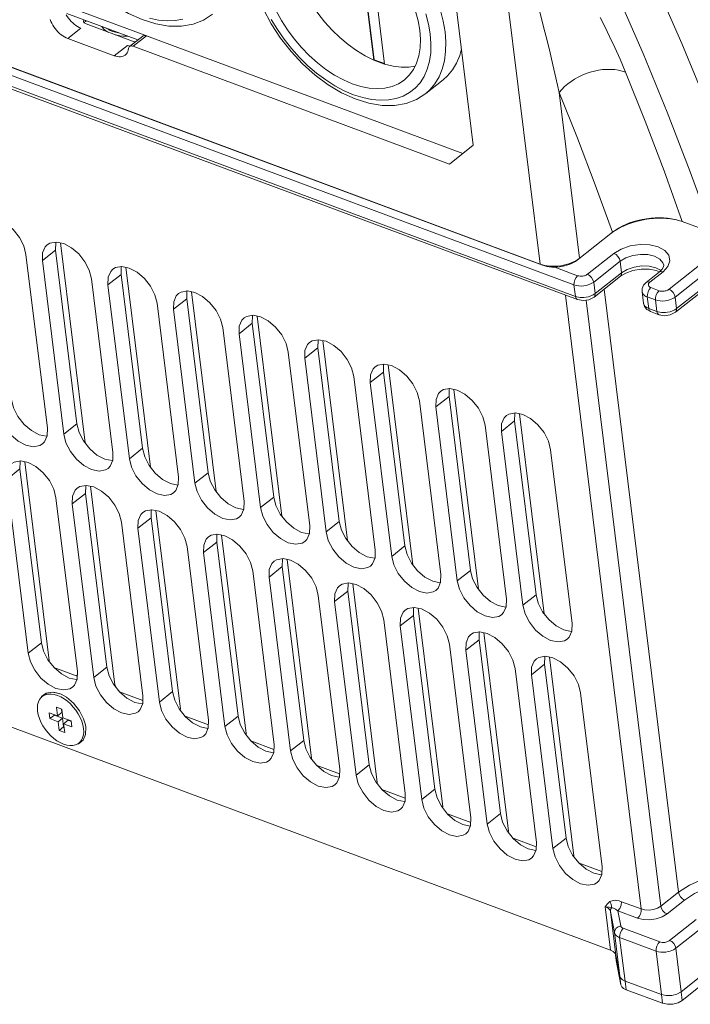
# Model space of a CAD drawing. Header units: millimetres. Extents: x -473 to 23648, y -382 to 1866.
# Tile 230 of 256: x 11405 to 11501, y 795 to 935. Entities that reach past the tile are written whole.
import ezdxf

# ---------------------------------------------------------------- set-up
doc = ezdxf.new("R2010")
doc.units = ezdxf.units.MM
doc.header["$LTSCALE"] = 80
doc.layers.get('0').update_dxf_attribs({"linetype": 'CONTINUOUS'})

msp = doc.modelspace()

# ---------------------------------------------------------------- linework, layer by layer
at = {"color": 0, "linetype": 'Continuous', "lineweight": 0}
for p, q in [((11741.551, 1087.562), (11498.416, 895.621)), ((11498.463, 893.481), (11741.598, 1085.423)), ((11498.619, 893.978), (11741.754, 1085.919)), ((11463.496, 968.074), (11469.778, 917.151)), ((11484.057, 897.342), (11308.842, 962.521)), ((11313.341, 962.022), (11479.254, 900.304)), ((11313.704, 961.858), (11479.616, 900.139)), ((11309.044, 960.878), (11484.26, 895.699)), ((11309.319, 960.433), (11484.535, 895.254)), ((11479.254, 900.304), (11472.65, 953.833)), ((11454.311, 940.075), (11455.65, 929.221)), ((11454.373, 940.124), (11455.712, 929.27)), ((11457.201, 928.644), (11455.862, 939.498)), ((11410.519, 937.449), (11423.699, 932.546)), ((11422.201, 932.075), (11412.119, 935.825)), ((11414.734, 934.853), (11414.751, 934.709)), ((11414.87, 934.802), (11414.751, 934.709)), ((11414.853, 934.339), (11421.443, 931.887)), ((11412.248, 932.283), (11414.118, 933.759)), ((11422.889, 932.618), (11421.019, 931.142)), ((11423.407, 932.655), (11421.537, 931.178)), ((11468.279, 915.963), (11423.407, 932.655)), ((11412.248, 932.283), (11418.838, 929.831)), ((11418.838, 929.831), (11420.708, 931.308)), ((11420.708, 931.308), (11420.942, 931.233)), ((11420.942, 931.233), (11421.093, 931.2)), ((11421.537, 931.178), (11466.408, 914.486)), ((11455.65, 929.221), (11455.712, 929.27)), ((11455.65, 929.221), (11457.201, 928.644)), ((11455.712, 929.27), (11457.191, 928.72)), ((11465.516, 926.435), (11463.022, 924.466)), ((11484.849, 901.119), (11481.947, 924.637)), ((11469.778, 917.151), (11466.408, 914.486)), ((11499.427, 906.325), (11503.691, 904.739)), ((11484.512, 900.853), (11489.517, 904.804)), ((11507.729, 904.774), (11497.54, 896.73)), ((11411.199, 903.302), (11414.697, 874.954)), ((11408.642, 900.805), (11410.512, 902.281)), ((11410.512, 902.281), (11413.552, 877.641)), ((11489.719, 901.812), (11485.978, 898.859)), ((11409.356, 877.03), (11406.316, 901.67)), ((11408.642, 900.805), (11411.681, 876.165)), ((11484.512, 900.853), (11484.508, 900.882)), ((11490.595, 900.702), (11486.855, 897.749)), ((11490.798, 899.059), (11490.595, 900.702)), ((11420.503, 899.841), (11424, 871.493)), ((11479.254, 900.304), (11479.57, 900.2)), ((11479.616, 900.139), (11479.61, 900.191)), ((11484.58, 898.655), (11481.322, 899.867)), ((11487.058, 896.106), (11490.798, 899.059)), ((11491.406, 899.027), (11490.642, 898.563)), ((11490.798, 899.059), (11491.6, 899.54)), ((11494.308, 897.703), (11496.178, 899.18)), ((11494.826, 897.74), (11496.696, 899.216)), ((11495.691, 899.774), (11496.424, 899.378)), ((11496.204, 899.205), (11495.716, 899.411)), ((11496.178, 899.18), (11496.563, 899.556)), ((11496.563, 899.556), (11496.752, 899.885)), ((11496.752, 899.885), (11496.783, 900.121)), ((11418.659, 873.569), (11415.619, 898.209)), ((11417.945, 897.344), (11419.815, 898.821)), ((11419.815, 898.821), (11422.855, 874.18)), ((11486.855, 897.749), (11487.058, 896.106)), ((11486.902, 895.61), (11490.642, 898.563)), ((11494.72, 897.639), (11494.826, 897.74)), ((11417.945, 897.344), (11420.985, 872.704)), ((11429.806, 896.38), (11433.304, 868.032)), ((11484.057, 897.342), (11484.26, 895.699)), ((11498.876, 811.241), (11488.329, 896.737)), ((11493.92, 894.742), (11493.718, 896.385)), ((11493.718, 896.385), (11493.718, 896.385)), ((11496.141, 896.527), (11494.978, 896.959)), ((11427.249, 893.883), (11429.119, 895.36)), ((11429.119, 895.36), (11432.159, 870.719)), ((11493.585, 808.865), (11482.85, 895.881)), ((11485.343, 895.113), (11484.535, 895.254)), ((11486.166, 895.233), (11485.343, 895.113)), ((11485.469, 895.552), (11485.788, 895.59)), ((11496.383, 809.273), (11485.785, 895.177)), ((11486.902, 895.61), (11486.166, 895.233)), ((11486.786, 895.927), (11487.058, 896.106)), ((11494.659, 894.003), (11494.456, 895.646)), ((11495.619, 895.213), (11494.456, 895.646)), ((11495.619, 895.213), (11495.822, 893.57)), ((11498.416, 895.621), (11498.619, 893.978)), ((11427.963, 870.108), (11424.923, 894.748)), ((11427.249, 893.883), (11430.288, 869.243)), ((11494.413, 893.856), (11494.933, 893.558)), ((11494.659, 894.003), (11494.745, 893.726)), ((11494.659, 894.003), (11495.822, 893.57)), ((11494.933, 893.558), (11496.096, 893.125)), ((11497.03, 893.423), (11497.349, 893.461)), ((11498.463, 893.481), (11497.727, 893.105)), ((11498.348, 893.798), (11498.619, 893.978)), ((11439.11, 892.92), (11442.607, 864.571)), ((11496.905, 892.984), (11496.096, 893.125)), ((11497.727, 893.105), (11496.905, 892.984)), ((11437.266, 866.647), (11434.226, 891.288)), ((11436.552, 890.422), (11438.422, 891.899)), ((11438.422, 891.899), (11441.462, 867.259)), ((11436.552, 890.422), (11439.592, 865.782)), ((11448.413, 889.459), (11451.911, 861.111)), ((11445.856, 886.962), (11447.726, 888.438)), ((11447.726, 888.438), (11450.766, 863.798)), ((11446.569, 863.186), (11443.53, 887.827)), ((11445.856, 886.962), (11448.895, 862.321)), ((11457.717, 885.998), (11461.214, 857.65)), ((11455.873, 859.726), (11452.833, 884.366)), ((11455.159, 883.501), (11457.029, 884.977)), ((11457.029, 884.977), (11460.069, 860.337)), ((11455.159, 883.501), (11458.199, 858.86)), ((11467.02, 882.537), (11470.518, 854.189)), ((11465.176, 856.265), (11462.137, 880.905)), ((11464.463, 880.04), (11466.333, 881.516)), ((11466.333, 881.516), (11469.373, 856.876)), ((11464.463, 880.04), (11467.502, 855.4)), ((11476.324, 879.076), (11479.821, 850.728)), ((11411.681, 876.165), (11413.552, 877.641)), ((11474.48, 852.804), (11471.44, 877.444)), ((11473.766, 876.579), (11475.636, 878.055)), ((11475.636, 878.055), (11478.676, 853.415)), ((11473.766, 876.579), (11476.806, 851.939)), ((11420.985, 872.704), (11422.855, 874.18)), ((11483.783, 849.343), (11480.744, 873.983)), ((11403.594, 869.769), (11405.464, 871.246)), ((11405.464, 871.246), (11408.504, 846.606)), ((11406.152, 872.267), (11409.625, 844.11)), ((11403.594, 869.769), (11406.634, 845.129)), ((11430.288, 869.243), (11432.159, 870.719)), ((11415.455, 868.806), (11418.929, 840.649)), ((11413.611, 842.533), (11410.571, 867.174)), ((11412.897, 866.308), (11414.768, 867.785)), ((11414.768, 867.785), (11417.807, 843.145)), ((11439.592, 865.782), (11441.462, 867.259)), ((11412.897, 866.308), (11415.937, 841.668)), ((11422.201, 862.848), (11424.071, 864.324)), ((11424.071, 864.324), (11427.111, 839.684)), ((11424.759, 865.345), (11428.232, 837.188)), ((11422.915, 839.073), (11419.875, 863.713)), ((11422.201, 862.848), (11425.241, 838.207)), ((11448.895, 862.321), (11450.766, 863.798)), ((11434.062, 861.884), (11437.536, 833.728)), ((11334.705, 860.523), (11489.254, 803.032)), ((11432.218, 835.612), (11429.178, 860.252)), ((11431.504, 859.387), (11433.375, 860.863)), ((11433.375, 860.863), (11436.414, 836.223)), ((11458.199, 858.86), (11460.069, 860.337)), ((11431.504, 859.387), (11434.544, 834.747)), ((11440.808, 855.926), (11442.678, 857.402)), ((11442.678, 857.402), (11445.718, 832.762)), ((11443.366, 858.423), (11446.839, 830.267)), ((11441.522, 832.151), (11438.482, 856.791)), ((11440.808, 855.926), (11443.848, 831.286)), ((11467.502, 855.4), (11469.373, 856.876)), ((11452.669, 854.962), (11456.143, 826.806)), ((11450.825, 828.69), (11447.785, 853.33)), ((11450.111, 852.465), (11451.982, 853.942)), ((11451.982, 853.942), (11455.021, 829.301)), ((11476.806, 851.939), (11478.676, 853.415)), ((11450.111, 852.465), (11453.151, 827.825)), ((11459.415, 849.004), (11461.285, 850.481)), ((11461.285, 850.481), (11464.325, 825.84)), ((11461.973, 851.502), (11465.446, 823.345)), ((11460.129, 825.229), (11457.089, 849.869)), ((11459.415, 849.004), (11462.455, 824.364)), ((11471.276, 848.041), (11474.75, 819.884)), ((11406.634, 845.129), (11408.504, 846.606)), ((11469.432, 821.768), (11466.392, 846.409)), ((11468.718, 845.543), (11470.589, 847.02)), ((11470.589, 847.02), (11473.628, 822.38)), ((11468.718, 845.543), (11471.758, 820.903)), ((11480.58, 844.58), (11484.053, 816.423)), ((11409.547, 844.048), (11409.625, 844.11)), ((11478.022, 842.083), (11479.892, 843.559)), ((11479.892, 843.559), (11482.932, 818.919)), ((11413.593, 841.88), (11410.288, 843.11)), ((11413.475, 841.924), (11413.597, 842.021)), ((11415.937, 841.668), (11417.807, 843.145)), ((11478.736, 818.307), (11475.696, 842.948)), ((11478.022, 842.083), (11481.062, 817.442)), ((11418.85, 840.587), (11418.929, 840.649)), ((11419.143, 840.235), (11418.903, 840.629)), ((11408.527, 838.973), (11409.189, 839.483)), ((11408.933, 839.23), (11408.621, 838.984)), ((11409.189, 839.483), (11410.056, 839.626)), ((11410.056, 839.626), (11411.037, 839.416)), ((11411.266, 838.93), (11410.798, 839.137)), ((11411.037, 839.416), (11411.322, 839.298)), ((11419.152, 840.205), (11419.143, 840.235)), ((11422.897, 838.419), (11419.591, 839.649)), ((11425.241, 838.207), (11427.111, 839.684)), ((11488.039, 814.847), (11484.999, 839.487)), ((11408.473, 838.848), (11408.527, 838.973)), ((11411.732, 838.656), (11411.266, 838.93)), ((11412.189, 838.322), (11411.732, 838.656)), ((11409.622, 836.675), (11409.723, 835.854)), ((11410.785, 836.242), (11409.622, 836.675)), ((11409.723, 835.854), (11410.347, 836.346)), ((11410.339, 836.408), (11410.347, 836.346)), ((11410.347, 836.346), (11411.51, 835.913)), ((11410.633, 837.474), (11410.785, 836.242)), ((11411.408, 837.186), (11410.633, 837.474)), ((11410.785, 836.242), (11411.409, 836.734)), ((11411.35, 837.208), (11411.409, 836.734)), ((11411.56, 835.954), (11411.408, 837.186)), ((11428.154, 837.126), (11428.232, 837.188)), ((11434.544, 834.747), (11436.414, 836.223)), ((11409.723, 835.854), (11410.886, 835.421)), ((11410.886, 835.421), (11411.51, 835.913)), ((11410.886, 835.421), (11411.038, 834.189)), ((11411.51, 835.913), (11411.662, 834.681)), ((11412.723, 835.521), (11411.56, 835.954)), ((11411.662, 835.133), (11412.285, 835.625)), ((11411.814, 833.901), (11411.662, 835.133)), ((11411.662, 835.133), (11412.825, 834.7)), ((11412.285, 835.625), (11412.731, 835.459)), ((11412.825, 834.7), (11412.723, 835.521)), ((11414.48, 834.476), (11414.386, 834.979)), ((11414.504, 835.809), (11414.753, 834.958)), ((11414.753, 834.958), (11414.807, 834.644)), ((11432.2, 834.958), (11428.895, 836.188)), ((11411.038, 834.189), (11411.662, 834.681)), ((11411.038, 834.189), (11411.814, 833.901)), ((11411.662, 834.681), (11411.72, 834.659)), ((11437.457, 833.665), (11437.536, 833.728)), ((11413.757, 832.286), (11413.63, 832.265)), ((11414.418, 832.796), (11413.757, 832.286)), ((11414.138, 832.637), (11413.826, 832.391)), ((11441.504, 831.498), (11438.198, 832.727)), ((11443.848, 831.286), (11445.718, 832.762)), ((11446.761, 830.205), (11446.839, 830.267)), ((11450.807, 828.037), (11447.502, 829.266)), ((11453.151, 827.825), (11455.021, 829.301)), ((11456.064, 826.744), (11456.143, 826.806)), ((11460.111, 824.576), (11456.805, 825.806)), ((11462.455, 824.364), (11464.325, 825.84)), ((11465.368, 823.283), (11465.446, 823.345)), ((11469.414, 821.115), (11466.109, 822.345)), ((11471.758, 820.903), (11473.628, 822.38)), ((11474.671, 819.822), (11474.75, 819.884)), ((11478.718, 817.654), (11475.412, 818.884)), ((11481.062, 817.442), (11482.932, 818.919)), ((11483.975, 816.361), (11484.053, 816.423)), ((11488.021, 814.193), (11484.716, 815.423)), ((11498.876, 811.241), (11496.383, 809.273)), ((11493.585, 808.865), (11490.805, 809.899)), ((11499.753, 810.132), (11497.259, 808.163)), ((11488.494, 809.192), (11489.254, 803.032)), ((11489.225, 808.496), (11489.985, 802.336)), ((11489.807, 805.507), (11489.225, 808.496)), ((11490.694, 806.473), (11490.283, 808.586)), ((11493.063, 807.552), (11490.283, 808.586)), ((11501.372, 807.357), (11497.631, 804.404)), ((11489.807, 805.507), (11490.567, 799.347)), ((11496.232, 804.201), (11491.06, 806.125)), ((11502.248, 806.248), (11498.508, 803.295)), ((11490.538, 804.811), (11491.298, 798.651)), ((11495.71, 802.887), (11490.538, 804.811)), ((11489.613, 802.849), (11489.254, 803.032)), ((11496.47, 796.727), (11495.71, 802.887)), ((11499.268, 797.135), (11498.508, 803.295)), ((11489.953, 802.332), (11490.048, 801.561)), ((11489.985, 802.336), (11490.567, 799.347)), ((11490.048, 801.561), (11490.719, 798.115)), ((11499.268, 797.135), (11503.008, 800.088)), ((11490.719, 798.115), (11490.567, 799.347)), ((11491.45, 797.419), (11491.298, 798.651)), ((11496.47, 796.727), (11491.298, 798.651)), ((11499.42, 795.903), (11503.16, 798.856)), ((11496.622, 795.495), (11491.45, 797.419)), ((11499.42, 795.903), (11499.268, 797.135)), ((11496.622, 795.495), (11496.47, 796.727))]:
    msp.add_line(p, q, dxfattribs=at)
for points in [[(11407.84, 954.041), (11408.229, 951.946), (11408.877, 949.814), (11409.77, 947.682), (11410.885, 945.592), (11412.2, 943.581), (11413.692, 941.681), (11415.333, 939.927), (11417.095, 938.349), (11418.949, 936.978), (11420.865, 935.837), (11422.803, 934.957), (11424.732, 934.355), (11426.606, 934.049), (11428.376, 934.042), (11430.016, 934.329), (11431.494, 934.892), (11432.786, 935.714)], [(11442.321, 948.766), (11443.134, 949.294), (11444.05, 949.678), (11445.056, 949.909), (11446.139, 949.986), (11447.285, 949.906), (11448.479, 949.672), (11449.707, 949.285), (11450.953, 948.751), (11452.202, 948.077), (11453.437, 947.271), (11454.643, 946.343), (11455.806, 945.305), (11456.91, 944.169), (11457.942, 942.951), (11458.888, 941.665), (11459.737, 940.328), (11460.478, 938.956), (11461.102, 937.568), (11461.6, 936.179), (11461.968, 934.808), (11462.199, 933.471)], [(11474.419, 950.115), (11474.698, 949.528), (11474.983, 948.89), (11475.259, 948.236), (11475.523, 947.581), (11475.779, 946.921), (11476.04, 946.22), (11476.323, 945.435), (11476.637, 944.535), (11476.982, 943.505), (11477.339, 942.401), (11477.682, 941.303), (11478.009, 940.226), (11478.325, 939.152), (11478.641, 938.051), (11478.964, 936.892), (11479.289, 935.696), (11479.606, 934.497), (11479.934, 933.225), (11480.287, 931.82), (11480.665, 930.268), (11481.069, 928.559), (11481.496, 926.685), (11481.947, 924.637)], [(11491.955, 947.988), (11495.726, 939.876), (11499.353, 931.576), (11502.835, 923.094), (11506.169, 914.436), (11509.353, 905.607)], [(11486.623, 946.22), (11490.318, 938.275), (11493.874, 930.149), (11497.29, 921.848), (11500.563, 913.376), (11503.691, 904.739)], [(11444.066, 943.886), (11444.375, 942.553), (11444.812, 941.196), (11445.373, 939.832), (11446.05, 938.477), (11446.835, 937.148), (11447.718, 935.861), (11448.69, 934.631), (11449.737, 933.474), (11450.848, 932.403), (11452.009, 931.431), (11453.206, 930.57), (11454.425, 929.83), (11455.65, 929.221)], [(11438.076, 942.793), (11438.465, 940.698), (11439.114, 938.566), (11440.006, 936.434), (11441.122, 934.344), (11442.437, 932.333), (11443.928, 930.434), (11445.569, 928.68), (11447.332, 927.102), (11449.185, 925.73), (11451.101, 924.589), (11453.04, 923.709), (11454.969, 923.107), (11456.842, 922.801), (11458.613, 922.795), (11460.253, 923.081), (11461.73, 923.645), (11463.022, 924.466)], [(11440.103, 941.691), (11440.334, 940.354), (11440.701, 938.983), (11441.2, 937.595), (11441.824, 936.206), (11442.565, 934.834), (11443.414, 933.497), (11444.36, 932.211), (11445.392, 930.993), (11446.496, 929.857), (11447.658, 928.819), (11448.865, 927.891), (11450.1, 927.085), (11451.349, 926.411), (11452.595, 925.877), (11453.823, 925.49), (11455.017, 925.256), (11456.163, 925.176), (11457.245, 925.253), (11458.251, 925.484), (11459.168, 925.868), (11459.981, 926.396)], [(11412.001, 935.655), (11412.161, 935.4), (11412.337, 935.154), (11412.529, 934.918), (11412.735, 934.696), (11412.951, 934.489), (11413.176, 934.3), (11413.408, 934.131), (11413.644, 933.984), (11413.881, 933.859), (11414.118, 933.759)], [(11463.058, 935.783), (11463.432, 934.335), (11463.672, 932.923)], [(11465.13, 936.251), (11465.519, 934.722), (11465.77, 933.229)], [(11412.248, 932.283), (11412.011, 932.383), (11411.774, 932.507), (11411.538, 932.655), (11411.306, 932.824), (11411.081, 933.013), (11410.864, 933.219), (11410.659, 933.441), (11410.467, 933.677), (11410.29, 933.924), (11410.13, 934.179), (11409.989, 934.44), (11409.868, 934.704), (11409.768, 934.968)], [(11414.484, 934.708), (11414.482, 934.727), (11414.487, 934.807), (11414.512, 934.889), (11414.533, 934.927)], [(11414.853, 934.339), (11414.749, 934.385), (11414.66, 934.44), (11414.587, 934.503), (11414.532, 934.573), (11414.497, 934.648), (11414.484, 934.708)], [(11414.751, 934.709), (11414.671, 934.636), (11414.607, 934.558), (11414.581, 934.511)], [(11417.091, 933.976), (11417.197, 933.822), (11417.388, 933.614), (11417.618, 933.42), (11417.883, 933.244), (11418.092, 933.134)], [(11423.851, 935.15), (11425.118, 934.886), (11426.34, 934.774), (11427.502, 934.816), (11428.592, 935.012)], [(11441.126, 934.982), (11441.983, 933.552), (11442.941, 932.167), (11443.989, 930.84), (11445.115, 929.587), (11446.308, 928.422), (11447.553, 927.358), (11448.838, 926.405), (11450.148, 925.575), (11451.47, 924.876), (11452.787, 924.316), (11454.087, 923.902), (11455.355, 923.638), (11456.576, 923.526), (11457.739, 923.569), (11458.829, 923.765), (11459.834, 924.112), (11460.745, 924.607), (11461.551, 925.244), (11462.242, 926.016), (11462.813, 926.915), (11463.255, 927.931), (11463.565, 929.052), (11463.738, 930.267), (11463.774, 931.562), (11463.672, 932.923)], [(11487.774, 935.245), (11488.428, 933.97), (11489.12, 932.567), (11489.845, 931.028), (11490.598, 929.345), (11491.375, 927.512)], [(11417.666, 933.762), (11417.674, 933.755), (11417.963, 933.581), (11418.286, 933.428), (11418.64, 933.296), (11419.02, 933.188), (11419.423, 933.104), (11419.438, 933.102)], [(11418.979, 932.804), (11419.245, 932.738), (11419.644, 932.667), (11420.059, 932.62), (11420.486, 932.598), (11420.789, 932.6)], [(11422.889, 932.618), (11422.954, 932.659), (11423.031, 932.688), (11423.116, 932.702), (11423.209, 932.701), (11423.306, 932.685), (11423.407, 932.655)], [(11459.981, 926.396), (11460.689, 927.07), (11461.274, 927.874), (11461.731, 928.8), (11462.056, 929.836), (11462.243, 930.97), (11462.291, 932.187), (11462.199, 933.471)], [(11463.022, 924.466), (11463.634, 925.014), (11464.339, 925.86), (11464.918, 926.833), (11465.366, 927.925), (11465.678, 929.123), (11465.85, 930.415), (11465.881, 931.788), (11465.77, 933.229)], [(11421.019, 931.142), (11420.959, 931.083), (11420.914, 931.013), (11420.882, 930.932), (11420.862, 930.841)], [(11421.537, 931.178), (11421.436, 931.209), (11421.338, 931.225), (11421.246, 931.226), (11421.161, 931.212), (11421.083, 931.183), (11421.019, 931.142)], [(11421.866, 931.811), (11421.821, 931.812), (11421.686, 931.826), (11421.559, 931.851), (11421.443, 931.887)], [(11420.393, 929.941), (11420.28, 929.862), (11420.113, 929.779), (11419.929, 929.721), (11419.731, 929.69), (11419.521, 929.685), (11419.3, 929.707), (11419.072, 929.756), (11418.838, 929.831)], [(11420.862, 930.841), (11420.821, 930.629), (11420.757, 930.434), (11420.669, 930.258), (11420.56, 930.103), (11420.43, 929.971), (11420.393, 929.941)], [(11465.516, 926.434), (11466.127, 926.983), (11466.833, 927.828), (11467.412, 928.802), (11467.86, 929.893), (11468.095, 930.797)], [(11455.65, 929.221), (11456.429, 928.904), (11457.201, 928.644)], [(11457.201, 928.644), (11458.386, 928.356), (11459.531, 928.217), (11460.62, 928.227), (11461.518, 928.368)], [(11481.947, 924.637), (11482.317, 925.055), (11482.724, 925.456), (11483.168, 925.835), (11483.643, 926.189), (11484.146, 926.516), (11484.674, 926.813), (11485.223, 927.079), (11485.788, 927.31), (11486.365, 927.506), (11486.95, 927.665), (11487.538, 927.785), (11488.125, 927.866), (11488.706, 927.907), (11489.277, 927.907), (11489.834, 927.868), (11490.371, 927.788), (11490.886, 927.669), (11491.375, 927.512)], [(11491.375, 927.512), (11494.157, 920.566), (11496.842, 913.504), (11499.427, 906.325)], [(11481.947, 924.637), (11484.558, 918.13), (11487.081, 911.518), (11489.517, 904.804)], [(11406.316, 901.67), (11406.004, 902.876), (11405.381, 904.09), (11404.509, 905.195), (11403.471, 906.082), (11402.371, 906.664), (11401.315, 906.884), (11400.407, 906.721), (11400.039, 906.499)], [(11489.254, 904.596), (11489.676, 904.906), (11490.137, 905.198), (11490.631, 905.471), (11491.156, 905.722), (11491.708, 905.949), (11492.282, 906.152), (11492.874, 906.328), (11493.48, 906.477), (11494.095, 906.598), (11494.715, 906.69), (11495.336, 906.753), (11495.954, 906.787), (11496.564, 906.791), (11497.163, 906.766), (11497.747, 906.712), (11498.313, 906.629), (11498.672, 906.556)], [(11489.517, 904.804), (11489.935, 905.11), (11490.393, 905.397), (11490.886, 905.664), (11491.408, 905.906), (11491.958, 906.125), (11492.531, 906.318), (11493.12, 906.482), (11493.721, 906.618), (11494.332, 906.724), (11494.945, 906.8), (11495.554, 906.846), (11496.159, 906.86), (11496.754, 906.845), (11497.334, 906.799), (11497.894, 906.723), (11498.433, 906.618)], [(11498.433, 906.618), (11498.946, 906.485), (11499.427, 906.325)], [(11415.619, 898.209), (11415.307, 899.415), (11414.685, 900.63), (11413.812, 901.734), (11412.775, 902.621), (11411.674, 903.203), (11410.619, 903.423), (11409.711, 903.26), (11409.343, 903.038)], [(11410.565, 903.414), (11410.542, 903.36), (11410.512, 902.281)], [(11409.343, 903.038), (11409.04, 902.73), (11408.671, 901.884), (11408.642, 900.805)], [(11496.696, 899.216), (11497.389, 899.959), (11497.679, 900.761), (11497.529, 901.54), (11496.956, 902.217), (11496.015, 902.728), (11494.798, 903.021), (11493.426, 903.068), (11492.032, 902.865), (11490.752, 902.431), (11489.719, 901.812)], [(11490.595, 900.702), (11490.498, 901.038), (11490.297, 901.367), (11490.023, 901.639), (11489.719, 901.812)], [(11479.57, 900.2), (11479.907, 900.117), (11480.261, 900.054), (11480.63, 900.012), (11481.01, 899.993), (11481.397, 899.995), (11481.787, 900.019), (11482.177, 900.065), (11482.563, 900.132), (11482.941, 900.22), (11483.307, 900.327), (11483.658, 900.454), (11483.991, 900.597), (11484.303, 900.757)], [(11484.512, 900.853), (11484.269, 900.678), (11483.999, 900.517), (11483.705, 900.37), (11483.39, 900.239), (11483.057, 900.127), (11482.711, 900.033), (11482.355, 899.959), (11481.992, 899.907), (11481.628, 899.875), (11481.265, 899.866), (11480.908, 899.878), (11480.561, 899.912), (11480.228, 899.967), (11479.912, 900.043), (11479.616, 900.139)], [(11484.303, 900.757), (11484.589, 900.932), (11484.849, 901.119)], [(11496.783, 900.121), (11496.67, 900.491), (11496.225, 901.017), (11495.493, 901.414), (11494.548, 901.643), (11493.481, 901.68), (11492.397, 901.522), (11491.402, 901.185), (11490.595, 900.702)], [(11418.646, 899.577), (11418.343, 899.269), (11417.975, 898.423), (11417.945, 897.344)], [(11424.923, 894.748), (11424.611, 895.954), (11423.988, 897.169), (11423.116, 898.274), (11422.078, 899.16), (11420.978, 899.742), (11419.922, 899.962), (11419.014, 899.799), (11418.646, 899.577)], [(11419.869, 899.953), (11419.845, 899.899), (11419.815, 898.821)], [(11490.798, 899.059), (11490.778, 898.767), (11490.642, 898.563)], [(11495.716, 899.411), (11494.727, 899.593), (11493.583, 899.592), (11492.427, 899.393), (11491.406, 899.027)], [(11491.6, 899.54), (11492.594, 899.878), (11493.677, 900.037), (11494.744, 900.001), (11495.691, 899.774)], [(11496.178, 899.18), (11496.407, 899.264), (11496.696, 899.216)], [(11484.057, 897.342), (11484.066, 897.693), (11484.168, 898.067), (11484.349, 898.404), (11484.58, 898.655)], [(11486.855, 897.749), (11486.691, 897.633), (11486.505, 897.527), (11486.293, 897.43), (11486.048, 897.342), (11485.767, 897.267), (11485.448, 897.213), (11485.097, 897.186), (11484.732, 897.197), (11484.378, 897.249), (11484.057, 897.342)], [(11485.978, 898.859), (11485.896, 898.801), (11485.803, 898.748), (11485.697, 898.699), (11485.575, 898.655), (11485.435, 898.618), (11485.275, 898.591), (11485.099, 898.577), (11484.917, 898.583), (11484.74, 898.609), (11484.58, 898.655)], [(11486.855, 897.749), (11486.757, 898.085), (11486.556, 898.414), (11486.283, 898.686), (11485.978, 898.859)], [(11494.308, 897.703), (11493.939, 897.304), (11493.744, 896.853), (11493.718, 896.385)], [(11494.308, 897.703), (11494.537, 897.788), (11494.826, 897.74)], [(11494.978, 896.959), (11494.886, 896.999), (11494.807, 897.045), (11494.737, 897.099), (11494.678, 897.163), (11494.634, 897.238), (11494.609, 897.326), (11494.612, 897.425), (11494.648, 897.532), (11494.72, 897.639)], [(11434.226, 891.288), (11433.914, 892.493), (11433.292, 893.708), (11432.419, 894.813), (11431.382, 895.699), (11430.281, 896.281), (11429.226, 896.502), (11428.318, 896.338), (11427.95, 896.117)], [(11429.172, 896.492), (11429.149, 896.438), (11429.119, 895.36)], [(11494.456, 895.646), (11494.272, 895.725), (11494.113, 895.818), (11493.974, 895.926), (11493.857, 896.054), (11493.768, 896.204), (11493.718, 896.385)], [(11494.456, 895.646), (11494.465, 895.997), (11494.567, 896.371), (11494.747, 896.708), (11494.978, 896.959)], [(11495.619, 895.213), (11495.628, 895.565), (11495.73, 895.938), (11495.91, 896.276), (11496.141, 896.527)], [(11497.54, 896.73), (11497.458, 896.672), (11497.365, 896.619), (11497.259, 896.571), (11497.136, 896.527), (11496.996, 896.489), (11496.836, 896.462), (11496.661, 896.449), (11496.478, 896.454), (11496.301, 896.48), (11496.141, 896.527)], [(11498.416, 895.621), (11498.319, 895.957), (11498.118, 896.286), (11497.844, 896.557), (11497.54, 896.73)], [(11427.95, 896.117), (11427.647, 895.808), (11427.278, 894.962), (11427.249, 893.883)], [(11484.26, 895.699), (11484.463, 895.635), (11484.679, 895.587), (11484.916, 895.556)], [(11484.26, 895.699), (11484.346, 895.422), (11484.514, 895.262), (11484.535, 895.254)], [(11484.916, 895.556), (11485.179, 895.543), (11485.469, 895.552)], [(11485.788, 895.59), (11486.128, 895.663), (11486.469, 895.776), (11486.786, 895.927)], [(11487.058, 896.106), (11487.037, 895.814), (11486.902, 895.61)], [(11498.416, 895.621), (11498.252, 895.504), (11498.067, 895.399), (11497.854, 895.301), (11497.61, 895.213), (11497.329, 895.139), (11497.01, 895.084), (11496.659, 895.058), (11496.294, 895.068), (11495.94, 895.121), (11495.619, 895.213)], [(11493.92, 894.742), (11493.936, 894.66), (11494.017, 894.473), (11494.167, 894.292), (11494.384, 894.132), (11494.659, 894.003)], [(11493.92, 894.742), (11494.073, 894.269), (11494.413, 893.856)], [(11494.745, 893.726), (11494.913, 893.566), (11494.933, 893.558)], [(11495.822, 893.57), (11495.908, 893.294), (11496.076, 893.134), (11496.096, 893.125)], [(11495.822, 893.57), (11496.024, 893.506), (11496.241, 893.459), (11496.478, 893.427)], [(11497.349, 893.461), (11497.689, 893.535), (11498.03, 893.648), (11498.348, 893.798)], [(11498.619, 893.978), (11498.599, 893.686), (11498.463, 893.481)], [(11437.253, 892.656), (11436.95, 892.347), (11436.582, 891.501), (11436.552, 890.422)], [(11443.53, 887.827), (11443.218, 889.032), (11442.595, 890.247), (11441.723, 891.352), (11440.685, 892.239), (11439.585, 892.821), (11438.529, 893.041), (11437.621, 892.878), (11437.253, 892.656)], [(11438.476, 893.031), (11438.452, 892.977), (11438.422, 891.899)], [(11496.478, 893.427), (11496.74, 893.414), (11497.03, 893.423)], [(11452.833, 884.366), (11452.521, 885.572), (11451.899, 886.786), (11451.026, 887.891), (11449.989, 888.778), (11448.888, 889.36), (11447.833, 889.58), (11446.925, 889.417), (11446.557, 889.195)], [(11447.779, 889.57), (11447.756, 889.517), (11447.726, 888.438)], [(11446.557, 889.195), (11446.254, 888.886), (11445.885, 888.04), (11445.856, 886.962)], [(11455.86, 885.734), (11455.557, 885.425), (11455.189, 884.579), (11455.159, 883.501)], [(11462.137, 880.905), (11461.825, 882.111), (11461.202, 883.325), (11460.33, 884.43), (11459.292, 885.317), (11458.192, 885.899), (11457.136, 886.119), (11456.228, 885.956), (11455.86, 885.734)], [(11457.082, 886.109), (11457.059, 886.056), (11457.029, 884.977)], [(11465.164, 882.273), (11464.861, 881.964), (11464.492, 881.118), (11464.463, 880.04)], [(11471.44, 877.444), (11471.128, 878.65), (11470.506, 879.865), (11469.633, 880.969), (11468.596, 881.856), (11467.495, 882.438), (11466.44, 882.658), (11465.532, 882.495), (11465.164, 882.273)], [(11466.386, 882.649), (11466.363, 882.595), (11466.333, 881.516)], [(11404.248, 881.102), (11404.56, 879.896), (11405.182, 878.682), (11406.055, 877.577), (11407.093, 876.69), (11408.193, 876.108)], [(11402.378, 879.625), (11402.69, 878.42), (11403.312, 877.205), (11404.185, 876.1), (11405.222, 875.214), (11406.323, 874.632), (11407.378, 874.411), (11408.286, 874.575), (11408.654, 874.796)], [(11474.467, 878.812), (11474.164, 878.504), (11473.796, 877.658), (11473.766, 876.579)], [(11480.744, 873.983), (11480.432, 875.189), (11479.809, 876.404), (11478.937, 877.508), (11477.899, 878.395), (11476.799, 878.977), (11475.743, 879.197), (11474.835, 879.034), (11474.467, 878.812)], [(11475.689, 879.188), (11475.666, 879.134), (11475.636, 878.055)], [(11408.654, 874.796), (11408.957, 875.105), (11409.326, 875.951), (11409.356, 877.03)], [(11413.552, 877.641), (11413.863, 876.435), (11414.486, 875.221), (11415.359, 874.116), (11416.396, 873.229), (11417.496, 872.647)], [(11408.193, 876.108), (11409.249, 875.888), (11409.302, 875.898)], [(11411.681, 876.165), (11411.993, 874.959), (11412.616, 873.744), (11413.488, 872.639), (11414.526, 871.753), (11415.626, 871.171), (11416.682, 870.951), (11417.59, 871.114), (11417.958, 871.336)], [(11422.855, 874.18), (11423.167, 872.975), (11423.789, 871.76), (11424.662, 870.655), (11425.7, 869.768), (11426.8, 869.186)], [(11417.496, 872.647), (11418.552, 872.427), (11418.606, 872.437)], [(11417.958, 871.336), (11418.261, 871.644), (11418.629, 872.49), (11418.659, 873.569)], [(11420.985, 872.704), (11421.297, 871.498), (11421.919, 870.283), (11422.792, 869.179), (11423.829, 868.292), (11424.93, 867.71), (11425.985, 867.49), (11426.893, 867.653), (11427.261, 867.875)], [(11410.571, 867.174), (11410.26, 868.379), (11409.637, 869.594), (11408.764, 870.699), (11407.727, 871.586), (11406.627, 872.168), (11405.571, 872.388), (11404.663, 872.225), (11404.295, 872.003)], [(11405.517, 872.378), (11405.494, 872.324), (11405.464, 871.246)], [(11427.261, 867.875), (11427.564, 868.184), (11427.933, 869.03), (11427.963, 870.108)], [(11432.159, 870.719), (11432.47, 869.514), (11433.093, 868.299), (11433.966, 867.194), (11435.003, 866.307), (11436.103, 865.726)], [(11413.598, 868.542), (11413.296, 868.233), (11412.927, 867.387), (11412.897, 866.308)], [(11419.875, 863.713), (11419.563, 864.919), (11418.941, 866.133), (11418.068, 867.238), (11417.031, 868.125), (11415.93, 868.707), (11414.874, 868.927), (11413.967, 868.764), (11413.598, 868.542)], [(11414.821, 868.917), (11414.797, 868.864), (11414.768, 867.785)], [(11426.8, 869.186), (11427.856, 868.966), (11427.909, 868.976)], [(11430.288, 869.243), (11430.6, 868.037), (11431.223, 866.823), (11432.095, 865.718), (11433.133, 864.831), (11434.233, 864.249), (11435.289, 864.029), (11436.197, 864.192), (11436.565, 864.414)], [(11441.462, 867.259), (11441.774, 866.053), (11442.396, 864.838), (11443.269, 863.733), (11444.307, 862.847), (11445.407, 862.265)], [(11436.103, 865.726), (11437.159, 865.505), (11437.213, 865.515)], [(11436.565, 864.414), (11436.868, 864.723), (11437.236, 865.569), (11437.266, 866.647)], [(11439.592, 865.782), (11439.904, 864.576), (11440.526, 863.362), (11441.399, 862.257), (11442.436, 861.37), (11443.537, 860.788), (11444.592, 860.568), (11445.5, 860.731), (11445.868, 860.953)], [(11422.902, 865.081), (11422.599, 864.772), (11422.231, 863.926), (11422.201, 862.848)], [(11429.178, 860.252), (11428.867, 861.458), (11428.244, 862.672), (11427.371, 863.777), (11426.334, 864.664), (11425.234, 865.246), (11424.178, 865.466), (11423.27, 865.303), (11422.902, 865.081)], [(11424.124, 865.456), (11424.101, 865.403), (11424.071, 864.324)], [(11445.868, 860.953), (11446.171, 861.262), (11446.54, 862.108), (11446.569, 863.186)], [(11450.766, 863.798), (11451.077, 862.592), (11451.7, 861.377), (11452.573, 860.273), (11453.61, 859.386), (11454.71, 858.804)], [(11432.205, 861.62), (11431.903, 861.311), (11431.534, 860.465), (11431.504, 859.387)], [(11438.482, 856.791), (11438.17, 857.997), (11437.548, 859.212), (11436.675, 860.316), (11435.638, 861.203), (11434.537, 861.785), (11433.481, 862.005), (11432.574, 861.842), (11432.205, 861.62)], [(11433.428, 861.996), (11433.404, 861.942), (11433.375, 860.863)], [(11445.407, 862.265), (11446.463, 862.045), (11446.516, 862.054)], [(11448.895, 862.321), (11449.207, 861.116), (11449.83, 859.901), (11450.702, 858.796), (11451.74, 857.909), (11452.84, 857.327), (11453.896, 857.107), (11454.804, 857.27), (11455.172, 857.492)], [(11460.069, 860.337), (11460.381, 859.131), (11461.003, 857.917), (11461.876, 856.812), (11462.913, 855.925), (11464.014, 855.343)], [(11447.785, 853.33), (11447.474, 854.536), (11446.851, 855.751), (11445.978, 856.855), (11444.941, 857.742), (11443.841, 858.324), (11442.785, 858.544), (11441.877, 858.381), (11441.509, 858.159)], [(11442.731, 858.535), (11442.708, 858.481), (11442.678, 857.402)], [(11454.71, 858.804), (11455.766, 858.584), (11455.82, 858.593)], [(11455.172, 857.492), (11455.475, 857.801), (11455.843, 858.647), (11455.873, 859.726)], [(11458.199, 858.86), (11458.511, 857.655), (11459.133, 856.44), (11460.006, 855.335), (11461.043, 854.448), (11462.144, 853.867), (11463.199, 853.646), (11464.107, 853.81), (11464.475, 854.031)], [(11441.509, 858.159), (11441.206, 857.851), (11440.838, 857.005), (11440.808, 855.926)], [(11464.475, 854.031), (11464.778, 854.34), (11465.147, 855.186), (11465.176, 856.265)], [(11469.373, 856.876), (11469.684, 855.67), (11470.307, 854.456), (11471.18, 853.351), (11472.217, 852.464), (11473.317, 851.882)], [(11450.812, 854.699), (11450.51, 854.39), (11450.141, 853.544), (11450.111, 852.465)], [(11457.089, 849.869), (11456.777, 851.075), (11456.155, 852.29), (11455.282, 853.395), (11454.245, 854.281), (11453.144, 854.863), (11452.088, 855.083), (11451.181, 854.92), (11450.812, 854.699)], [(11452.035, 855.074), (11452.011, 855.02), (11451.982, 853.942)], [(11464.014, 855.343), (11465.07, 855.123), (11465.123, 855.132)], [(11467.502, 855.4), (11467.814, 854.194), (11468.437, 852.979), (11469.309, 851.874), (11470.347, 850.988), (11471.447, 850.406), (11472.503, 850.186), (11473.411, 850.349), (11473.779, 850.57)], [(11478.676, 853.415), (11478.988, 852.209), (11479.61, 850.995), (11480.483, 849.89), (11481.52, 849.003), (11482.621, 848.421)], [(11466.392, 846.409), (11466.081, 847.614), (11465.458, 848.829), (11464.585, 849.934), (11463.548, 850.821), (11462.448, 851.402), (11461.392, 851.623), (11460.484, 851.459), (11460.116, 851.238)], [(11461.338, 851.613), (11461.315, 851.559), (11461.285, 850.481)], [(11473.317, 851.882), (11474.373, 851.662), (11474.427, 851.672)], [(11473.779, 850.57), (11474.082, 850.879), (11474.45, 851.725), (11474.48, 852.804)], [(11476.806, 851.939), (11477.118, 850.733), (11477.74, 849.518), (11478.613, 848.414), (11479.65, 847.527), (11480.751, 846.945), (11481.806, 846.725), (11482.714, 846.888), (11483.082, 847.11)], [(11460.116, 851.238), (11459.813, 850.929), (11459.445, 850.083), (11459.415, 849.004)], [(11483.082, 847.11), (11483.385, 847.418), (11483.754, 848.264), (11483.783, 849.343)], [(11469.419, 847.777), (11469.117, 847.468), (11468.748, 846.622), (11468.718, 845.543)], [(11475.696, 842.948), (11475.384, 844.153), (11474.762, 845.368), (11473.889, 846.473), (11472.852, 847.36), (11471.751, 847.942), (11470.695, 848.162), (11469.788, 847.999), (11469.419, 847.777)], [(11470.642, 848.152), (11470.618, 848.099), (11470.589, 847.02)], [(11482.621, 848.421), (11483.677, 848.201), (11483.73, 848.211)], [(11408.504, 846.606), (11408.816, 845.4), (11409.438, 844.185)], [(11406.634, 845.129), (11406.945, 843.923), (11407.568, 842.709), (11408.441, 841.604), (11409.478, 840.717), (11410.578, 840.135), (11411.634, 839.915), (11412.542, 840.078), (11412.91, 840.3)], [(11484.999, 839.487), (11484.688, 840.693), (11484.065, 841.907), (11483.192, 843.012), (11482.155, 843.899), (11481.055, 844.481), (11479.999, 844.701), (11479.091, 844.538), (11478.723, 844.316)], [(11479.945, 844.691), (11479.922, 844.638), (11479.892, 843.559)], [(11409.438, 844.185), (11410.311, 843.08), (11411.348, 842.194), (11412.449, 841.612)], [(11478.723, 844.316), (11478.42, 844.007), (11478.052, 843.161), (11478.022, 842.083)], [(11412.91, 840.3), (11413.213, 840.609), (11413.581, 841.455), (11413.611, 842.533)], [(11417.807, 843.145), (11418.119, 841.939), (11418.742, 840.724)], [(11412.449, 841.612), (11413.505, 841.392), (11413.558, 841.401)], [(11415.937, 841.668), (11416.249, 840.463), (11416.871, 839.248), (11417.744, 838.143), (11418.782, 837.256), (11419.882, 836.674), (11420.938, 836.454), (11421.846, 836.617), (11422.214, 836.839)], [(11418.742, 840.724), (11419.614, 839.62), (11420.652, 838.733), (11421.752, 838.151)], [(11408.621, 838.984), (11408.769, 839.088), (11409.105, 839.244), (11409.484, 839.328), (11409.898, 839.339), (11410.339, 839.274), (11410.798, 839.137)], [(11408.933, 839.23), (11409.081, 839.334), (11409.417, 839.49), (11409.795, 839.575), (11410.209, 839.585), (11410.65, 839.52), (11411.11, 839.383)], [(11411.322, 839.298), (11412.064, 838.877), (11413.062, 838.03), (11413.921, 836.947), (11414.504, 835.809)], [(11422.214, 836.839), (11422.517, 837.148), (11422.885, 837.994), (11422.915, 839.073)], [(11427.111, 839.684), (11427.423, 838.478), (11428.045, 837.263)], [(11411.649, 832.238), (11411.181, 832.445), (11410.714, 832.719), (11410.258, 833.053), (11409.821, 833.44), (11409.413, 833.874), (11409.041, 834.344), (11408.714, 834.841), (11408.438, 835.356), (11408.219, 835.878), (11408.061, 836.395), (11407.967, 836.899), (11407.94, 837.377), (11407.979, 837.822), (11408.085, 838.222), (11408.254, 838.571), (11408.484, 838.862), (11408.621, 838.984)], [(11414.009, 836.019), (11413.733, 836.533), (11413.406, 837.031), (11413.034, 837.501), (11412.626, 837.935), (11412.189, 838.322)], [(11421.752, 838.151), (11422.808, 837.931), (11422.862, 837.94)], [(11425.241, 838.207), (11425.552, 837.002), (11426.175, 835.787), (11427.048, 834.682), (11428.085, 833.795), (11429.185, 833.213), (11430.241, 832.993), (11431.149, 833.157), (11431.517, 833.378)], [(11428.045, 837.263), (11428.918, 836.159), (11429.955, 835.272), (11431.056, 834.69)], [(11436.414, 836.223), (11436.726, 835.017), (11437.349, 833.803)], [(11414.386, 834.979), (11414.228, 835.497), (11414.009, 836.019)], [(11431.517, 833.378), (11431.82, 833.687), (11432.188, 834.533), (11432.218, 835.612)], [(11413.826, 832.391), (11413.963, 832.513), (11414.193, 832.803), (11414.362, 833.153), (11414.468, 833.553), (11414.507, 833.998), (11414.48, 834.476)], [(11414.807, 834.644), (11414.779, 833.622), (11414.418, 832.796)], [(11431.056, 834.69), (11432.112, 834.47), (11432.165, 834.479)], [(11434.544, 834.747), (11434.856, 833.541), (11435.478, 832.326), (11436.351, 831.221), (11437.389, 830.335), (11438.489, 829.753), (11439.545, 829.532), (11440.453, 829.696), (11440.821, 829.917)], [(11437.349, 833.803), (11438.221, 832.698), (11439.259, 831.811), (11440.359, 831.229)], [(11411.649, 832.238), (11412.108, 832.1), (11412.549, 832.036), (11412.963, 832.046), (11413.342, 832.131), (11413.677, 832.287), (11413.826, 832.391)], [(11440.821, 829.917), (11441.124, 830.226), (11441.492, 831.072), (11441.522, 832.151)], [(11445.718, 832.762), (11446.03, 831.556), (11446.652, 830.342)], [(11440.359, 831.229), (11441.415, 831.009), (11441.469, 831.019)], [(11443.848, 831.286), (11444.159, 830.08), (11444.782, 828.865), (11445.655, 827.761), (11446.692, 826.874), (11447.792, 826.292), (11448.848, 826.072), (11449.756, 826.235), (11450.124, 826.457)], [(11446.652, 830.342), (11447.525, 829.237), (11448.562, 828.35), (11449.663, 827.768)], [(11455.021, 829.301), (11455.333, 828.096), (11455.956, 826.881)], [(11450.124, 826.457), (11450.427, 826.765), (11450.795, 827.611), (11450.825, 828.69)], [(11453.151, 827.825), (11453.463, 826.619), (11454.085, 825.404), (11454.958, 824.3), (11455.996, 823.413), (11457.096, 822.831), (11458.152, 822.611), (11459.06, 822.774), (11459.428, 822.996)], [(11449.663, 827.768), (11450.719, 827.548), (11450.772, 827.558)], [(11455.956, 826.881), (11456.828, 825.776), (11457.866, 824.889), (11458.966, 824.307)], [(11459.428, 822.996), (11459.73, 823.305), (11460.099, 824.151), (11460.129, 825.229)], [(11464.325, 825.84), (11464.637, 824.635), (11465.259, 823.42)], [(11458.966, 824.307), (11460.022, 824.087), (11460.076, 824.097)], [(11462.455, 824.364), (11462.766, 823.158), (11463.389, 821.944), (11464.262, 820.839), (11465.299, 819.952), (11466.399, 819.37), (11467.455, 819.15), (11468.363, 819.313), (11468.731, 819.535)], [(11465.259, 823.42), (11466.132, 822.315), (11467.169, 821.429), (11468.27, 820.847)], [(11473.628, 822.38), (11473.94, 821.174), (11474.563, 819.959)], [(11468.27, 820.847), (11469.325, 820.626), (11469.379, 820.636)], [(11468.731, 819.535), (11469.034, 819.844), (11469.402, 820.69), (11469.432, 821.768)], [(11471.758, 820.903), (11472.07, 819.697), (11472.692, 818.483), (11473.565, 817.378), (11474.603, 816.491), (11475.703, 815.909), (11476.759, 815.689), (11477.667, 815.852), (11478.035, 816.074)], [(11474.563, 819.959), (11475.435, 818.854), (11476.473, 817.968), (11477.573, 817.386)], [(11478.035, 816.074), (11478.337, 816.383), (11478.706, 817.229), (11478.736, 818.307)], [(11482.932, 818.919), (11483.244, 817.713), (11483.866, 816.498)], [(11477.573, 817.386), (11478.629, 817.166), (11478.683, 817.175)], [(11481.062, 817.442), (11481.373, 816.237), (11481.996, 815.022), (11482.869, 813.917), (11483.906, 813.03), (11485.006, 812.448), (11486.062, 812.228), (11486.97, 812.391), (11487.338, 812.613)], [(11483.866, 816.498), (11484.739, 815.394), (11485.776, 814.507), (11486.877, 813.925)], [(11486.877, 813.925), (11487.932, 813.705), (11487.986, 813.714)], [(11487.338, 812.613), (11487.641, 812.922), (11488.009, 813.768), (11488.039, 814.847)], [(11512.864, 813.279), (11510.982, 813.797), (11508.883, 814.043), (11506.669, 814.003), (11504.455, 813.681), (11502.349, 813.091), (11500.458, 812.264), (11498.876, 811.241)], [(11512.341, 811.965), (11510.655, 812.431), (11508.764, 812.653), (11506.769, 812.618), (11504.772, 812.327), (11502.874, 811.795), (11501.17, 811.049), (11499.753, 810.132)], [(11498.876, 811.241), (11498.974, 810.905), (11499.175, 810.576), (11499.449, 810.305), (11499.753, 810.132)], [(11489.146, 809.905), (11488.782, 809.568), (11488.494, 809.192)], [(11490.805, 809.899), (11490.461, 810.008), (11490.156, 810.069), (11489.888, 810.091), (11489.654, 810.08), (11489.455, 810.043), (11489.288, 809.984), (11489.146, 809.905)], [(11489.146, 809.905), (11489.304, 809.623), (11489.381, 809.32), (11489.368, 809.026)], [(11490.805, 809.899), (11490.772, 809.423), (11490.581, 808.942), (11490.283, 808.586)], [(11489.368, 809.026), (11489.036, 809.136), (11488.494, 809.192)], [(11489.225, 808.496), (11489.102, 808.772), (11488.853, 809.009), (11488.494, 809.192)], [(11489.225, 808.496), (11489.245, 808.768), (11489.368, 809.026)], [(11490.283, 808.586), (11490.094, 808.727), (11489.927, 808.836), (11489.779, 808.917), (11489.65, 808.974), (11489.54, 809.009), (11489.447, 809.026), (11489.368, 809.026)], [(11493.585, 808.865), (11493.577, 808.514), (11493.474, 808.14), (11493.294, 807.803), (11493.063, 807.552)], [(11496.383, 809.273), (11495.921, 808.997), (11495.354, 808.804), (11494.735, 808.714), (11494.127, 808.735), (11493.585, 808.865)], [(11496.383, 809.273), (11496.481, 808.937), (11496.681, 808.608), (11496.955, 808.336), (11497.259, 808.163)], [(11497.259, 808.163), (11496.567, 807.749), (11495.715, 807.46), (11494.787, 807.325), (11493.876, 807.356), (11493.063, 807.552)], [(11489.807, 805.507), (11489.843, 805.833), (11490.025, 806.13), (11490.324, 806.355), (11490.694, 806.473)], [(11490.538, 804.811), (11490.368, 804.884), (11490.214, 804.971), (11490.075, 805.075), (11489.955, 805.198), (11489.863, 805.342), (11489.807, 805.507)], [(11490.538, 804.811), (11490.547, 805.163), (11490.649, 805.536), (11490.829, 805.874), (11491.06, 806.125)], [(11491.06, 806.125), (11490.975, 806.161), (11490.898, 806.205), (11490.828, 806.257), (11490.769, 806.318), (11490.722, 806.39), (11490.694, 806.473)], [(11495.71, 802.887), (11495.719, 803.239), (11495.821, 803.612), (11496.001, 803.95), (11496.232, 804.201)], [(11497.631, 804.404), (11497.547, 804.345), (11497.454, 804.292), (11497.348, 804.244), (11497.227, 804.2), (11497.088, 804.164), (11496.93, 804.136), (11496.756, 804.123), (11496.573, 804.128), (11496.395, 804.154), (11496.232, 804.201)], [(11498.508, 803.295), (11498.41, 803.631), (11498.209, 803.96), (11497.935, 804.232), (11497.631, 804.404)], [(11489.985, 802.336), (11489.862, 802.612), (11489.613, 802.849)], [(11498.508, 803.295), (11498.34, 803.177), (11498.154, 803.071), (11497.942, 802.974), (11497.699, 802.887), (11497.421, 802.813), (11497.106, 802.759), (11496.757, 802.732), (11496.391, 802.742), (11496.035, 802.794), (11495.71, 802.887)], [(11490.567, 799.347), (11490.69, 799.072), (11490.939, 798.834), (11491.298, 798.651)], [(11491.45, 797.419), (11491.091, 797.602), (11490.842, 797.84), (11490.719, 798.115)], [(11496.47, 796.727), (11497.158, 796.581), (11497.932, 796.608), (11498.672, 796.802), (11499.268, 797.135)], [(11499.42, 795.903), (11498.824, 795.57), (11498.084, 795.376), (11497.31, 795.349), (11496.622, 795.495)]]:
    msp.add_lwpolyline(points, dxfattribs=at)

doc.saveas('drawing.dxf')
